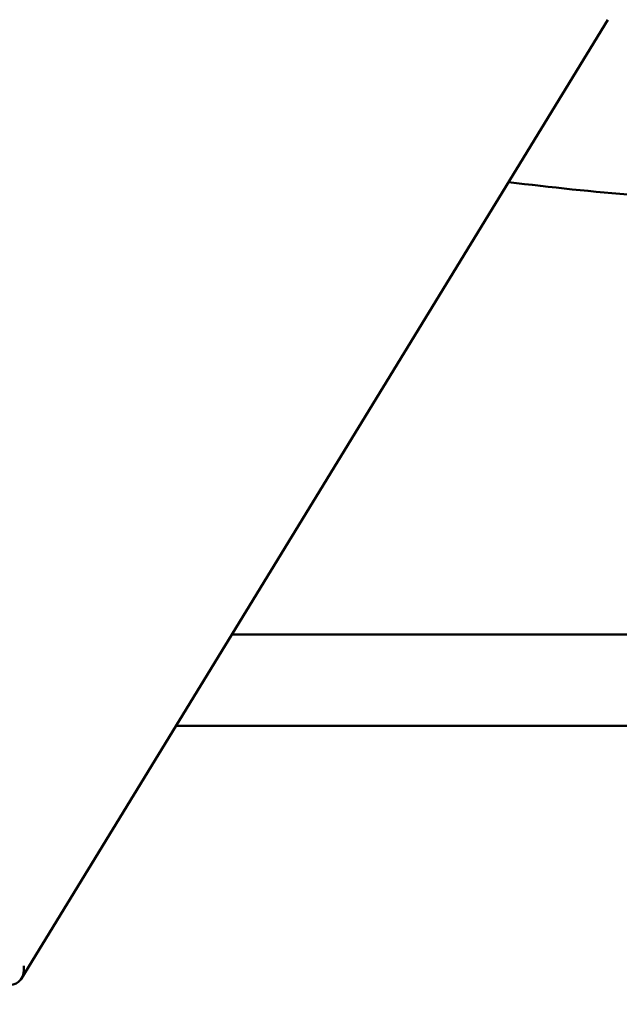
# Model space of a CAD drawing. Header units: inches. Extents: x 1 to 226, y 4 to 143.
# Tile 39 of 46: x 129.07 to 132.62, y 58.47 to 64.3. Entities that reach past the tile are written whole.
import ezdxf

# ---------------------------------------------------------------- set-up
doc = ezdxf.new("R2010")
doc.units = ezdxf.units.IN
doc.header["$LTSCALE"] = 6.666667
doc.header["$MEASUREMENT"] = 0
doc.layers.add('Dimension (ANSI)', color=7, linetype='Continuous', lineweight=25)
doc.layers.add('Visible (ANSI)', color=7, linetype='Continuous', lineweight=50)
doc.styles.add('Note Text (ANSI)', font='tahoma.ttf')
doc.dimstyles.new('Default (ANSI)', dxfattribs={"dimscale": 6.666667, "dimtxt": 0.12, "dimasz": 0.098425, "dimexe": 0.125, "dimexo": 0.0625, "dimgap": 0.031496, "dimtad": 0, "dimtih": 1, "dimtoh": 1, "dimrnd": 1e-08, "dimzin": 4, "dimdsep": 46, "dimtxsty": 'Note Text (ANSI)', "dimcen": 0.09, "dimdle": 0.393701, "dimclrd": 256, "dimclre": 256, "dimclrt": 256, "dimadec": 0, "dimazin": 1, "dimtfac": 1, "dimtofl": 0, "dimtmove": 0, "dimatfit": 3, "dimfxl": 1, "dimtolj": 1, "dimtzin": 4, "dimlwd": -1, "dimlwe": -1, "dimarcsym": 0})

# ---------------------------------------------------------------- blocks, each defined once
blk = doc.blocks.new('*D12')
at = {"layer": 'Defpoints', "color": 0, "transparency": 16777216}
for p in [(119.0664, 61.4271), (148.4342, 58.5868), (148.4342, 53.7043)]:
    blk.add_point(p, dxfattribs=at)
at = {"layer": 'Dimension (ANSI)', "transparency": 16777216}
for p, q in [((119.0664, 61.0105), (119.0664, 52.871)), ((148.4342, 58.1701), (148.4342, 52.871)), ((119.7226, 53.7043), (132.2216, 53.7043)), ((147.778, 53.7043), (135.279, 53.7043))]:
    blk.add_line(p, q, dxfattribs=at)
for points in [[(119.7226, 53.8137), (119.7226, 53.5949), (119.0664, 53.7043)], [(147.778, 53.8137), (147.778, 53.5949), (148.4342, 53.7043)]]:
    blk.add_solid(points, dxfattribs=at)
at = {"layer": 'Dimension (ANSI)', "transparency": 16777216, "insert": (132.4316, 54.121), "char_height": 0.8, "attachment_point": 1, "style": 'Note Text (ANSI)'}
blk.add_mtext('\\A1;29.37', dxfattribs=at)

msp = doc.modelspace()

# ---------------------------------------------------------------- linework, layer by layer
at = {"layer": 'Visible (ANSI)'}
for p, q in [((132.5558, 64.3013), (129.0843, 58.6253)), ((130.3293, 60.661), (133.6565, 60.661)), ((129.9991, 60.121), (133.6565, 60.121))]:
    msp.add_line(p, q, dxfattribs=at)
msp.add_arc((134.4765, 83.8674), 20.6806, 263.03183, 267.2284, dxfattribs=at)
msp.add_ellipse((128.9907, 58.7118), major_axis=(0.0645, -0.115), ratio=0.760862, start_param=5.880012, end_param=7.351139, dxfattribs=at)

# ---------------------------------------------------------------- dimensions: what is measured, and where the dimension line sits
at = {"layer": 'Dimension (ANSI)'}
dim = msp.add_linear_dim(base=(148.4342, 53.7043), p1=(119.0664, 61.4271), p2=(148.4342, 58.5868), dimstyle='Default (ANSI)', override={"dimgap": 0.031496, "dimtih": 0, "dimtoh": 0, "dimdec": 2, "dimtol": 0, "dimlim": 0, "dimtp": 0, "dimtm": 0, "dimtdec": 2, "dimatfit": 1}, dxfattribs=at)
dim.commit()
dim.dimension.update_dxf_attribs({"geometry": '*D12', "text_midpoint": (133.7503, 53.7043), "dimtype": 160})

doc.saveas('drawing.dxf')
